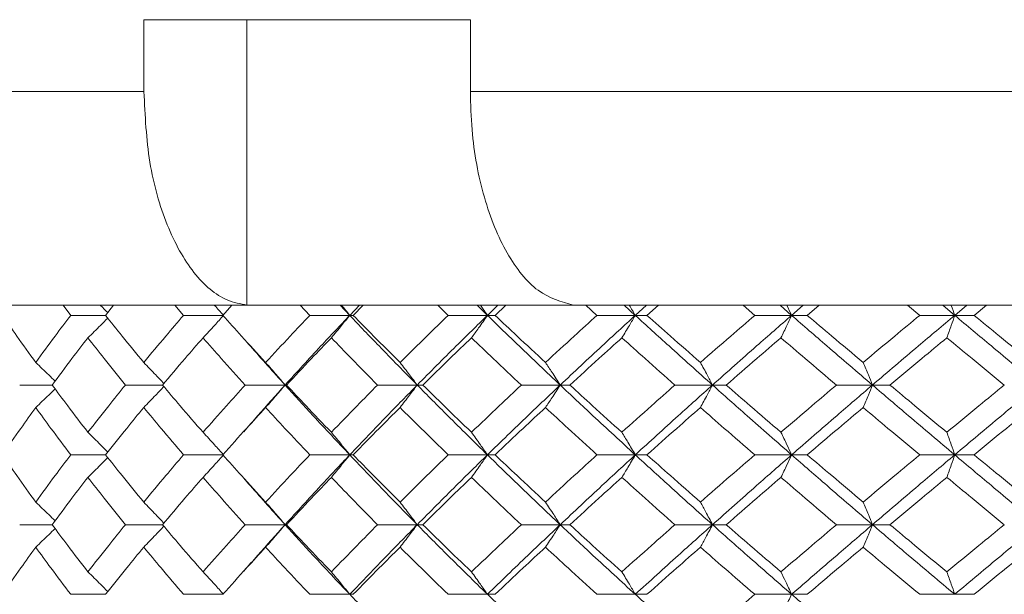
# Model space of a CAD drawing. Header units: inches. Extents: x -3.6 to 22.2, y -7.8 to 16.7.
# Tile 80 of 127: x 11.124 to 11.986, y 1.848 to 2.351. Entities that reach past the tile are written whole.
import ezdxf

# ---------------------------------------------------------------- set-up
doc = ezdxf.new("R2010")
doc.units = ezdxf.units.IN
doc.header["$MEASUREMENT"] = 0

msp = doc.modelspace()

# ---------------------------------------------------------------- linework, layer by layer
at = {"color": 7, "linetype": 'Continuous', "lineweight": 15}
for p, q in [((11.51849, 2.35065), (11.2327, 2.35065)), ((11.2327, 2.35065), (11.2327, 2.28765)), ((11.32293, 2.35065), (11.32293, 2.10079)), ((11.51849, 2.35065), (11.51849, 2.28765)), ((10.41036, 2.28765), (11.2327, 2.28765)), ((11.51849, 2.28765), (13.16316, 2.28765)), ((11.32671, 2.10065), (10.5981, 2.10065)), ((11.16859, 2.09183), (11.16196, 2.10065)), ((11.1991, 2.09183), (11.2062, 2.10065)), ((11.26738, 2.09183), (11.25985, 2.10065)), ((11.30181, 2.09183), (11.30977, 2.10065)), ((11.32293, 2.10079), (11.32671, 2.10065)), ((11.32671, 2.10065), (11.61222, 2.10065)), ((11.37793, 2.09183), (11.36958, 2.10065)), ((11.41286, 2.09183), (11.40456, 2.10065)), ((11.41286, 2.09183), (11.42137, 2.10065)), ((11.4159, 2.09183), (11.42464, 2.10065)), ((11.49904, 2.09183), (11.48996, 2.10065)), ((11.53345, 2.09183), (11.52445, 2.10065)), ((11.53345, 2.09183), (11.54264, 2.10065)), ((11.54013, 2.09183), (11.54954, 2.10065)), ((11.61222, 2.10065), (11.60872, 2.10079)), ((13.06943, 2.10065), (11.61222, 2.10065)), ((11.62936, 2.09183), (11.61965, 2.10065)), ((11.66289, 2.09183), (11.65328, 2.10065)), ((11.66289, 2.09183), (11.67266, 2.10065)), ((11.67313, 2.09183), (11.68312, 2.10065)), ((11.76748, 2.09183), (11.75725, 2.10065)), ((11.79976, 2.09183), (11.78964, 2.10065)), ((11.79976, 2.09183), (11.80999, 2.10065)), ((11.81344, 2.09183), (11.8239, 2.10065)), ((11.91188, 2.09183), (11.90124, 2.10065)), ((11.94255, 2.09183), (11.93205, 2.10065)), ((11.94255, 2.09183), (11.95314, 2.10065)), ((11.95954, 2.09183), (11.97034, 2.10065)), ((11.1991, 2.09183), (11.16859, 2.09183)), ((11.30243, 2.09183), (11.26738, 2.09183)), ((11.41286, 2.09183), (11.37793, 2.09183)), ((11.41286, 2.09183), (11.4159, 2.09183)), ((11.49904, 2.09183), (11.53345, 2.09183)), ((11.54013, 2.09183), (11.53345, 2.09183)), ((11.66289, 2.09183), (11.62936, 2.09183)), ((11.66289, 2.09183), (11.67313, 2.09183)), ((11.79976, 2.09183), (11.76748, 2.09183)), ((11.79976, 2.09183), (11.81344, 2.09183)), ((11.94255, 2.09183), (11.91188, 2.09183)), ((11.94255, 2.09183), (11.95954, 2.09183)), ((11.15237, 2.03087), (11.12395, 2.03087)), ((11.24896, 2.03087), (11.21644, 2.03087)), ((11.3563, 2.03087), (11.32126, 2.03087)), ((11.3563, 2.03087), (11.35751, 2.03087)), ((11.47197, 2.03087), (11.43725, 2.03087)), ((11.47197, 2.03087), (11.47683, 2.03087)), ((11.56313, 2.03087), (11.59715, 2.03087)), ((11.60562, 2.03087), (11.59715, 2.03087)), ((11.73049, 2.03087), (11.69754, 2.03087)), ((11.73049, 2.03087), (11.74247, 2.03087)), ((11.87051, 2.03087), (11.83899, 2.03087)), ((11.87051, 2.03087), (11.88587, 2.03087)), ((11.31965, 1.98964), (11.31963, 1.98964)), ((11.1991, 1.96975), (11.16859, 1.96975)), ((11.30243, 1.96975), (11.26738, 1.96975)), ((11.41286, 1.96975), (11.37793, 1.96975)), ((11.41286, 1.96975), (11.4159, 1.96975)), ((11.53345, 1.96975), (11.49904, 1.96975)), ((11.53345, 1.96975), (11.54013, 1.96975)), ((11.62936, 1.96975), (11.66289, 1.96975)), ((11.67313, 1.96975), (11.66289, 1.96975)), ((11.79976, 1.96975), (11.76748, 1.96975)), ((11.79976, 1.96975), (11.81344, 1.96975)), ((11.94255, 1.96975), (11.91188, 1.96975)), ((11.94255, 1.96975), (11.95954, 1.96975)), ((11.15237, 1.90862), (11.12395, 1.90862)), ((11.24896, 1.90862), (11.21644, 1.90862)), ((11.3563, 1.90862), (11.32126, 1.90862)), ((11.3563, 1.90862), (11.35751, 1.90862)), ((11.47197, 1.90862), (11.43725, 1.90862)), ((11.47197, 1.90862), (11.47683, 1.90862)), ((11.59715, 1.90862), (11.56313, 1.90862)), ((11.59715, 1.90862), (11.60562, 1.90862)), ((11.69754, 1.90862), (11.73049, 1.90862)), ((11.74247, 1.90862), (11.73049, 1.90862)), ((11.87051, 1.90862), (11.83899, 1.90862)), ((11.87051, 1.90862), (11.88587, 1.90862)), ((11.31966, 1.86747), (11.31963, 1.86747)), ((11.1991, 1.84767), (11.16859, 1.84767)), ((11.30243, 1.84767), (11.26738, 1.84767)), ((11.41286, 1.84767), (11.37793, 1.84767)), ((11.41286, 1.84767), (11.4159, 1.84767)), ((11.53345, 1.84767), (11.49904, 1.84767)), ((11.53345, 1.84767), (11.54013, 1.84767)), ((11.66289, 1.84767), (11.62936, 1.84767)), ((11.66289, 1.84767), (11.67313, 1.84767)), ((11.76748, 1.84767), (11.79976, 1.84767)), ((11.81344, 1.84767), (11.79976, 1.84767)), ((11.94255, 1.84767), (11.91188, 1.84767)), ((11.94255, 1.84767), (11.95954, 1.84767))]:
    msp.add_line(p, q, dxfattribs=at)
for points, knots in [([(11.2327, 2.28765), (11.23373, 2.26668), (11.23579, 2.22476), (11.25188, 2.16886), (11.27557, 2.12654), (11.30084, 2.10496), (11.31712, 2.10189), (11.32293, 2.10079)], [0, 0, 0, 0, 0.2190539, 0.4381235, 0.6575299, 0.8777059, 1, 1, 1, 1]), ([(11.60872, 2.10079), (11.59818, 2.10368), (11.57711, 2.10947), (11.54956, 2.14405), (11.52927, 2.19335), (11.51966, 2.24438), (11.51879, 2.27649), (11.51849, 2.28765)], [0, 0, 0, 0, 0.221192, 0.442436, 0.66314, 0.882991, 1, 1, 1, 1]), ([(11.19464, 2.10065), (11.19468, 2.10061), (11.19682, 2.09849), (11.19893, 2.09634), (11.20102, 2.09421)], [0, 0, 0, 0, 0.014758, 1, 1, 1, 1]), ([(11.29445, 2.10065), (11.29448, 2.10061), (11.29716, 2.09771), (11.29981, 2.09475), (11.30243, 2.09183)], [0, 0, 0, 0, 0.010766, 1, 1, 1, 1]), ([(11.40573, 2.10065), (11.40575, 2.10061), (11.40815, 2.09771), (11.41052, 2.09475), (11.41286, 2.09183)], [0, 0, 0, 0, 0.010766, 1, 1, 1, 1]), ([(11.53345, 2.09183), (11.53216, 2.09368), (11.5301, 2.09664), (11.52802, 2.09955), (11.52724, 2.10065)], [0, 0, 0, 0, 0.62583, 1, 1, 1, 1]), ([(11.65768, 2.10065), (11.6577, 2.10061), (11.65945, 2.09771), (11.66118, 2.09475), (11.66289, 2.09183)], [0, 0, 0, 0, 0.0107661, 1, 1, 1, 1]), ([(11.7956, 2.10065), (11.79561, 2.10061), (11.79701, 2.09771), (11.79839, 2.09475), (11.79976, 2.09183)], [0, 0, 0, 0, 0.010766, 1, 1, 1, 1]), ([(11.93949, 2.10065), (11.9395, 2.10061), (11.94053, 2.09771), (11.94155, 2.09475), (11.94255, 2.09183)], [0, 0, 0, 0, 0.010766, 1, 1, 1, 1]), ([(11.13799, 2.05056), (11.13245, 2.05827), (11.12258, 2.07204), (11.11308, 2.08578), (11.1089, 2.09183)], [0, 0, 0, 0, 0.560339, 1, 1, 1, 1]), ([(11.13799, 2.05056), (11.1436, 2.05827), (11.15362, 2.07204), (11.16402, 2.08578), (11.16859, 2.09183)], [0, 0, 0, 0, 0.560339, 1, 1, 1, 1]), ([(11.18368, 2.07219), (11.18553, 2.074), (11.18922, 2.0776), (11.19501, 2.08334), (11.19892, 2.08731), (11.20102, 2.08943)], [0, 0, 0, 0, 0.317535, 0.635069, 1, 1, 1, 1]), ([(11.23254, 2.05056), (11.2262, 2.05827), (11.21489, 2.07204), (11.20392, 2.08578), (11.1991, 2.09183)], [0, 0, 0, 0, 0.560339, 1, 1, 1, 1]), ([(11.23254, 2.05056), (11.23896, 2.05827), (11.2504, 2.07204), (11.26219, 2.08578), (11.26738, 2.09183)], [0, 0, 0, 0, 0.560339, 1, 1, 1, 1]), ([(11.28444, 2.07219), (11.28613, 2.074), (11.28951, 2.0776), (11.29551, 2.08413), (11.2998, 2.0889), (11.30243, 2.09183)], [0, 0, 0, 0, 0.279168, 0.558336, 1, 1, 1, 1]), ([(11.33924, 2.05056), (11.33217, 2.05827), (11.31954, 2.07204), (11.30722, 2.08578), (11.30181, 2.09183)], [0, 0, 0, 0, 0.560339, 1, 1, 1, 1]), ([(11.33924, 2.05056), (11.34638, 2.05827), (11.35913, 2.07204), (11.37219, 2.08578), (11.37793, 2.09183)], [0, 0, 0, 0, 0.560339, 1, 1, 1, 1]), ([(11.3563, 2.03087), (11.36668, 2.04227), (11.38521, 2.0626), (11.40442, 2.0829), (11.41286, 2.09183)], [0, 0, 0, 0, 0.560458, 1, 1, 1, 1]), ([(11.39678, 2.07219), (11.39829, 2.074), (11.40131, 2.0776), (11.40667, 2.08413), (11.41051, 2.0889), (11.41286, 2.09183)], [0, 0, 0, 0, 0.279168, 0.558336, 1, 1, 1, 1]), ([(11.47197, 2.03087), (11.46076, 2.04227), (11.44078, 2.0626), (11.42138, 2.0829), (11.41286, 2.09183)], [0, 0, 0, 0, 0.560458, 1, 1, 1, 1]), ([(11.45691, 2.05056), (11.44918, 2.05827), (11.43538, 2.07204), (11.42185, 2.08578), (11.4159, 2.09183)], [0, 0, 0, 0, 0.560339, 1, 1, 1, 1]), ([(11.45691, 2.05056), (11.4647, 2.05827), (11.47861, 2.07204), (11.4928, 2.08578), (11.49904, 2.09183)], [0, 0, 0, 0, 0.560339, 1, 1, 1, 1]), ([(11.47197, 2.03087), (11.48329, 2.04227), (11.5035, 2.0626), (11.52431, 2.0829), (11.53345, 2.09183)], [0, 0, 0, 0, 0.560458, 1, 1, 1, 1]), ([(11.53345, 2.09183), (11.53216, 2.08997), (11.52958, 2.08627), (11.52492, 2.07971), (11.52154, 2.07505), (11.51947, 2.07219)], [0, 0, 0, 0, 0.2791678, 0.5583357, 1, 1, 1, 1]), ([(11.59715, 2.03087), (11.58512, 2.04227), (11.56364, 2.0626), (11.54267, 2.0829), (11.53345, 2.09183)], [0, 0, 0, 0, 0.560458, 1, 1, 1, 1]), ([(11.58427, 2.05056), (11.57596, 2.05827), (11.56114, 2.07204), (11.54655, 2.08578), (11.54013, 2.09183)], [0, 0, 0, 0, 0.560339, 1, 1, 1, 1]), ([(11.58427, 2.05056), (11.59263, 2.05827), (11.60754, 2.07204), (11.6227, 2.08578), (11.62936, 2.09183)], [0, 0, 0, 0, 0.560339, 1, 1, 1, 1]), ([(11.59715, 2.03087), (11.6093, 2.04227), (11.63096, 2.0626), (11.65314, 2.0829), (11.66289, 2.09183)], [0, 0, 0, 0, 0.5604576, 1, 1, 1, 1]), ([(11.65115, 2.07219), (11.65225, 2.074), (11.65445, 2.0776), (11.65837, 2.08413), (11.66117, 2.0889), (11.66289, 2.09183)], [0, 0, 0, 0, 0.279168, 0.558336, 1, 1, 1, 1]), ([(11.73049, 2.03087), (11.71775, 2.04227), (11.69502, 2.0626), (11.6727, 2.0829), (11.66289, 2.09183)], [0, 0, 0, 0, 0.560458, 1, 1, 1, 1]), ([(11.71991, 2.05056), (11.71112, 2.05827), (11.69544, 2.07204), (11.67994, 2.08578), (11.67313, 2.09183)], [0, 0, 0, 0, 0.560339, 1, 1, 1, 1]), ([(11.71991, 2.05056), (11.72874, 2.05827), (11.7445, 2.07204), (11.76046, 2.08578), (11.76748, 2.09183)], [0, 0, 0, 0, 0.560339, 1, 1, 1, 1]), ([(11.73049, 2.03087), (11.74332, 2.04227), (11.7662, 2.0626), (11.78951, 2.0829), (11.79976, 2.09183)], [0, 0, 0, 0, 0.560458, 1, 1, 1, 1]), ([(11.79038, 2.07219), (11.79126, 2.074), (11.79302, 2.0776), (11.79615, 2.08413), (11.79839, 2.0889), (11.79976, 2.09183)], [0, 0, 0, 0, 0.279168, 0.558336, 1, 1, 1, 1]), ([(11.87051, 2.03087), (11.85721, 2.04227), (11.83347, 2.0626), (11.81005, 2.0829), (11.79976, 2.09183)], [0, 0, 0, 0, 0.5604576, 1, 1, 1, 1]), ([(11.86236, 2.05056), (11.85319, 2.05827), (11.83681, 2.07204), (11.82058, 2.08578), (11.81344, 2.09183)], [0, 0, 0, 0, 0.560339, 1, 1, 1, 1]), ([(11.86236, 2.05056), (11.87157, 2.05827), (11.888, 2.07204), (11.90459, 2.08578), (11.91188, 2.09183)], [0, 0, 0, 0, 0.560339, 1, 1, 1, 1]), ([(11.87051, 2.03087), (11.88388, 2.04227), (11.90774, 2.0626), (11.93192, 2.0829), (11.94255, 2.09183)], [0, 0, 0, 0, 0.560458, 1, 1, 1, 1]), ([(11.93565, 2.07219), (11.9363, 2.074), (11.93759, 2.0776), (11.9399, 2.08413), (11.94154, 2.0889), (11.94255, 2.09183)], [0, 0, 0, 0, 0.279168, 0.558336, 1, 1, 1, 1]), ([(12.01568, 2.03087), (12.00196, 2.04227), (11.97748, 2.0626), (11.95322, 2.0829), (11.94255, 2.09183)], [0, 0, 0, 0, 0.560458, 1, 1, 1, 1]), ([(12.01005, 2.05056), (12.00059, 2.05827), (11.9837, 2.07204), (11.96692, 2.08578), (11.95954, 2.09183)], [0, 0, 0, 0, 0.560339, 1, 1, 1, 1]), ([(11.15237, 2.03087), (11.15812, 2.03859), (11.16837, 2.05237), (11.179, 2.06614), (11.18368, 2.07219)], [0, 0, 0, 0, 0.560274, 1, 1, 1, 1]), ([(11.21644, 2.03087), (11.21023, 2.03859), (11.19914, 2.05237), (11.1884, 2.06614), (11.18368, 2.07219)], [0, 0, 0, 0, 0.5602736, 1, 1, 1, 1]), ([(11.24896, 2.03087), (11.25549, 2.03859), (11.26716, 2.05237), (11.27916, 2.06614), (11.28444, 2.07219)], [0, 0, 0, 0, 0.560274, 1, 1, 1, 1]), ([(11.32126, 2.03087), (11.3143, 2.03859), (11.30187, 2.05237), (11.28977, 2.06614), (11.28444, 2.07219)], [0, 0, 0, 0, 0.560274, 1, 1, 1, 1]), ([(11.3563, 2.03087), (11.34602, 2.04227), (11.33375, 2.05588), (11.32193, 2.06946), (11.32001, 2.07166)], [0, 0, 0, 0, 0.837764, 1, 1, 1, 1]), ([(11.35751, 2.03087), (11.36476, 2.03859), (11.3777, 2.05237), (11.39096, 2.06614), (11.39678, 2.07219)], [0, 0, 0, 0, 0.5602736, 1, 1, 1, 1]), ([(11.43725, 2.03087), (11.42961, 2.03859), (11.41599, 2.05237), (11.40265, 2.06614), (11.39678, 2.07219)], [0, 0, 0, 0, 0.5602736, 1, 1, 1, 1]), ([(11.47683, 2.03087), (11.48472, 2.03859), (11.4988, 2.05237), (11.51315, 2.06614), (11.51947, 2.07219)], [0, 0, 0, 0, 0.5602736, 1, 1, 1, 1]), ([(11.56313, 2.03087), (11.55491, 2.03859), (11.54024, 2.05237), (11.52581, 2.06614), (11.51947, 2.07219)], [0, 0, 0, 0, 0.560274, 1, 1, 1, 1]), ([(11.60562, 2.03087), (11.61406, 2.03859), (11.62912, 2.05237), (11.64442, 2.06614), (11.65115, 2.07219)], [0, 0, 0, 0, 0.560274, 1, 1, 1, 1]), ([(11.69754, 2.03087), (11.68882, 2.03859), (11.67326, 2.05237), (11.6579, 2.06614), (11.65115, 2.07219)], [0, 0, 0, 0, 0.560274, 1, 1, 1, 1]), ([(11.74247, 2.03087), (11.75136, 2.03859), (11.76724, 2.05237), (11.78332, 2.06614), (11.79038, 2.07219)], [0, 0, 0, 0, 0.560274, 1, 1, 1, 1]), ([(11.83899, 2.03087), (11.82987, 2.03859), (11.8136, 2.05237), (11.79747, 2.06614), (11.79038, 2.07219)], [0, 0, 0, 0, 0.560274, 1, 1, 1, 1]), ([(11.88587, 2.03087), (11.89512, 2.03859), (11.91165, 2.05237), (11.92832, 2.06614), (11.93565, 2.07219)], [0, 0, 0, 0, 0.5602736, 1, 1, 1, 1]), ([(11.98595, 2.03087), (11.97652, 2.03859), (11.95971, 2.05237), (11.943, 2.06614), (11.93565, 2.07219)], [0, 0, 0, 0, 0.560274, 1, 1, 1, 1]), ([(11.13799, 2.05056), (11.13991, 2.04875), (11.14375, 2.04514), (11.14941, 2.03973), (11.15312, 2.03609), (11.15495, 2.03431)], [0, 0, 0, 0, 0.337228, 0.6744559, 1, 1, 1, 1]), ([(11.23254, 2.05056), (11.23431, 2.04875), (11.23785, 2.04514), (11.24372, 2.03905), (11.24779, 2.03472), (11.25012, 2.03224)], [0, 0, 0, 0, 0.2995141, 0.5990282, 1, 1, 1, 1]), ([(11.33924, 2.05056), (11.34084, 2.04875), (11.34404, 2.04514), (11.34973, 2.0386), (11.3538, 2.03381), (11.3563, 2.03087)], [0, 0, 0, 0, 0.27887, 0.557739, 1, 1, 1, 1]), ([(11.45691, 2.05056), (11.45832, 2.04875), (11.46115, 2.04514), (11.46617, 2.0386), (11.46976, 2.03381), (11.47197, 2.03087)], [0, 0, 0, 0, 0.27887, 0.557739, 1, 1, 1, 1]), ([(11.59715, 2.03087), (11.59597, 2.03272), (11.59359, 2.03643), (11.5893, 2.04301), (11.58618, 2.04769), (11.58427, 2.05056)], [0, 0, 0, 0, 0.27887, 0.557739, 1, 1, 1, 1]), ([(11.71991, 2.05056), (11.7209, 2.04875), (11.72289, 2.04514), (11.72642, 2.0386), (11.72894, 2.03381), (11.73049, 2.03087)], [0, 0, 0, 0, 0.27887, 0.557739, 1, 1, 1, 1]), ([(11.86236, 2.05056), (11.86312, 2.04875), (11.86465, 2.04514), (11.86737, 2.0386), (11.86932, 2.03381), (11.87051, 2.03087)], [0, 0, 0, 0, 0.27887, 0.557739, 1, 1, 1, 1]), ([(11.13799, 2.01116), (11.13991, 2.01297), (11.14374, 2.01659), (11.1494, 2.022), (11.15312, 2.02564), (11.15494, 2.02743)], [0, 0, 0, 0, 0.337204, 0.674407, 1, 1, 1, 1]), ([(11.18368, 1.98947), (11.17774, 1.9972), (11.16712, 2.01101), (11.15688, 2.0248), (11.15237, 2.03087)], [0, 0, 0, 0, 0.560136, 1, 1, 1, 1]), ([(11.18368, 1.98947), (11.1897, 1.9972), (11.20045, 2.01101), (11.21156, 2.0248), (11.21644, 2.03087)], [0, 0, 0, 0, 0.5601361, 1, 1, 1, 1]), ([(11.23254, 2.01116), (11.23431, 2.01297), (11.23785, 2.01659), (11.24371, 2.02268), (11.24779, 2.02702), (11.25012, 2.0295)], [0, 0, 0, 0, 0.299439, 0.598878, 1, 1, 1, 1]), ([(11.28444, 1.98947), (11.27773, 1.9972), (11.26574, 2.01101), (11.25409, 2.0248), (11.24896, 2.03087)], [0, 0, 0, 0, 0.5601361, 1, 1, 1, 1]), ([(11.28444, 1.98947), (11.29123, 1.9972), (11.30334, 2.01101), (11.31579, 2.0248), (11.32126, 2.03087)], [0, 0, 0, 0, 0.560136, 1, 1, 1, 1]), ([(11.32006, 1.98998), (11.32411, 1.99465), (11.33593, 2.00828), (11.34822, 2.02191), (11.3563, 2.03087)], [0, 0, 0, 0, 0.342589, 1, 1, 1, 1]), ([(11.33924, 2.01116), (11.34084, 2.01297), (11.34403, 2.01659), (11.34973, 2.02314), (11.3538, 2.02793), (11.3563, 2.03087)], [0, 0, 0, 0, 0.278775, 0.557551, 1, 1, 1, 1]), ([(11.41286, 1.96975), (11.40212, 1.98116), (11.38296, 2.00154), (11.36444, 2.02191), (11.3563, 2.03087)], [0, 0, 0, 0, 0.560155, 1, 1, 1, 1]), ([(11.39678, 1.98947), (11.38937, 1.9972), (11.37613, 2.01101), (11.3632, 2.0248), (11.35751, 2.03087)], [0, 0, 0, 0, 0.560136, 1, 1, 1, 1]), ([(11.39678, 1.98947), (11.40426, 1.9972), (11.4176, 2.01101), (11.43125, 2.0248), (11.43725, 2.03087)], [0, 0, 0, 0, 0.560136, 1, 1, 1, 1]), ([(11.41286, 1.96975), (11.42373, 1.98116), (11.44313, 2.00154), (11.46316, 2.02191), (11.47197, 2.03087)], [0, 0, 0, 0, 0.560155, 1, 1, 1, 1]), ([(11.45691, 2.01116), (11.45832, 2.01297), (11.46114, 2.01659), (11.46617, 2.02314), (11.46976, 2.02793), (11.47197, 2.03087)], [0, 0, 0, 0, 0.278775, 0.557551, 1, 1, 1, 1]), ([(11.53345, 1.96975), (11.52182, 1.98116), (11.50105, 2.00154), (11.48085, 2.02191), (11.47197, 2.03087)], [0, 0, 0, 0, 0.560155, 1, 1, 1, 1]), ([(11.51947, 1.98947), (11.51144, 1.9972), (11.4971, 2.01101), (11.48302, 2.0248), (11.47683, 2.03087)], [0, 0, 0, 0, 0.560136, 1, 1, 1, 1]), ([(11.51947, 1.98947), (11.52755, 1.9972), (11.54198, 2.01101), (11.55667, 2.0248), (11.56313, 2.03087)], [0, 0, 0, 0, 0.560136, 1, 1, 1, 1]), ([(11.53345, 1.96975), (11.5452, 1.98116), (11.56618, 2.00154), (11.58769, 2.02191), (11.59715, 2.03087)], [0, 0, 0, 0, 0.560155, 1, 1, 1, 1]), ([(11.59715, 2.03087), (11.59597, 2.02901), (11.59359, 2.02531), (11.5893, 2.01872), (11.58618, 2.01404), (11.58427, 2.01116)], [0, 0, 0, 0, 0.278776, 0.557551, 1, 1, 1, 1]), ([(11.66289, 1.96975), (11.65049, 1.98116), (11.62835, 2.00154), (11.60668, 2.02191), (11.59715, 2.03087)], [0, 0, 0, 0, 0.560155, 1, 1, 1, 1]), ([(11.65115, 1.98947), (11.64259, 1.9972), (11.62731, 2.01101), (11.61225, 2.0248), (11.60562, 2.03087)], [0, 0, 0, 0, 0.560136, 1, 1, 1, 1]), ([(11.65115, 1.98947), (11.65975, 1.9972), (11.67511, 2.01101), (11.69069, 2.0248), (11.69754, 2.03087)], [0, 0, 0, 0, 0.560136, 1, 1, 1, 1]), ([(11.66289, 1.96975), (11.67539, 1.98116), (11.69771, 2.00154), (11.72047, 2.02191), (11.73049, 2.03087)], [0, 0, 0, 0, 0.560155, 1, 1, 1, 1]), ([(11.71991, 2.01116), (11.7209, 2.01297), (11.72288, 2.01659), (11.72642, 2.02314), (11.72894, 2.02793), (11.73049, 2.03087)], [0, 0, 0, 0, 0.278775, 0.557551, 1, 1, 1, 1]), ([(11.79976, 1.96975), (11.78672, 1.98116), (11.76344, 2.00154), (11.74056, 2.02191), (11.73049, 2.03087)], [0, 0, 0, 0, 0.560155, 1, 1, 1, 1]), ([(11.79038, 1.98947), (11.78139, 1.9972), (11.76533, 2.01101), (11.74945, 2.0248), (11.74247, 2.03087)], [0, 0, 0, 0, 0.560136, 1, 1, 1, 1]), ([(11.79038, 1.98947), (11.79941, 1.9972), (11.81553, 2.01101), (11.83183, 2.0248), (11.83899, 2.03087)], [0, 0, 0, 0, 0.560136, 1, 1, 1, 1]), ([(11.79976, 1.96975), (11.81287, 1.98116), (11.83629, 2.00154), (11.86005, 2.02191), (11.87051, 2.03087)], [0, 0, 0, 0, 0.560155, 1, 1, 1, 1]), ([(11.86236, 2.01116), (11.86312, 2.01297), (11.86465, 2.01659), (11.86737, 2.02314), (11.86932, 2.02793), (11.87051, 2.03087)], [0, 0, 0, 0, 0.278775, 0.557551, 1, 1, 1, 1]), ([(11.94255, 1.96975), (11.92902, 1.98116), (11.90487, 2.00154), (11.88101, 2.02191), (11.87051, 2.03087)], [0, 0, 0, 0, 0.560155, 1, 1, 1, 1]), ([(11.93565, 1.98947), (11.92632, 1.9972), (11.90966, 2.01101), (11.89314, 2.0248), (11.88587, 2.03087)], [0, 0, 0, 0, 0.560136, 1, 1, 1, 1]), ([(11.93565, 1.98947), (11.94501, 1.9972), (11.96171, 2.01101), (11.97854, 2.0248), (11.98595, 2.03087)], [0, 0, 0, 0, 0.560136, 1, 1, 1, 1]), ([(11.94255, 1.96975), (11.95614, 1.98116), (11.98039, 2.00154), (12.0049, 2.02191), (12.01568, 2.03087)], [0, 0, 0, 0, 0.560155, 1, 1, 1, 1]), ([(11.1089, 1.96975), (11.11423, 1.97748), (11.12374, 1.99129), (11.13363, 2.00509), (11.13799, 2.01116)], [0, 0, 0, 0, 0.560071, 1, 1, 1, 1]), ([(11.16859, 1.96975), (11.16278, 1.97748), (11.1524, 1.99129), (11.14239, 2.00509), (11.13799, 2.01116)], [0, 0, 0, 0, 0.560071, 1, 1, 1, 1]), ([(11.1991, 1.96975), (11.20525, 1.97748), (11.21622, 1.99129), (11.22756, 2.00509), (11.23254, 2.01116)], [0, 0, 0, 0, 0.560071, 1, 1, 1, 1]), ([(11.26738, 1.96975), (11.26079, 1.97748), (11.24901, 1.99129), (11.23757, 2.00509), (11.23254, 2.01116)], [0, 0, 0, 0, 0.5600706, 1, 1, 1, 1]), ([(11.30181, 1.96975), (11.30871, 1.97748), (11.32103, 1.99129), (11.33368, 2.00509), (11.33924, 2.01116)], [0, 0, 0, 0, 0.560071, 1, 1, 1, 1]), ([(11.37793, 1.96975), (11.37063, 1.97748), (11.35758, 1.99129), (11.34485, 2.00509), (11.33924, 2.01116)], [0, 0, 0, 0, 0.560071, 1, 1, 1, 1]), ([(11.4159, 1.96975), (11.42348, 1.97748), (11.43701, 1.99129), (11.45083, 2.00509), (11.45691, 2.01116)], [0, 0, 0, 0, 0.560071, 1, 1, 1, 1]), ([(11.49904, 1.96975), (11.4911, 1.97748), (11.47693, 1.99129), (11.46303, 2.00509), (11.45691, 2.01116)], [0, 0, 0, 0, 0.560071, 1, 1, 1, 1]), ([(11.54013, 1.96975), (11.5483, 1.97748), (11.5629, 1.99129), (11.57774, 2.00509), (11.58427, 2.01116)], [0, 0, 0, 0, 0.560071, 1, 1, 1, 1]), ([(11.62936, 1.96975), (11.62088, 1.97748), (11.60574, 1.99129), (11.59083, 2.00509), (11.58427, 2.01116)], [0, 0, 0, 0, 0.560071, 1, 1, 1, 1]), ([(11.67313, 1.96975), (11.68181, 1.97748), (11.6973, 1.99129), (11.71301, 2.00509), (11.71991, 2.01116)], [0, 0, 0, 0, 0.560071, 1, 1, 1, 1]), ([(11.76748, 1.96975), (11.75855, 1.97748), (11.74261, 1.99129), (11.72685, 2.00509), (11.71991, 2.01116)], [0, 0, 0, 0, 0.560071, 1, 1, 1, 1]), ([(11.81344, 1.96975), (11.82253, 1.97748), (11.83876, 1.99129), (11.85515, 2.00509), (11.86236, 2.01116)], [0, 0, 0, 0, 0.5600706, 1, 1, 1, 1]), ([(11.91188, 1.96975), (11.9026, 1.97748), (11.88602, 1.99129), (11.86959, 2.00509), (11.86236, 2.01116)], [0, 0, 0, 0, 0.560071, 1, 1, 1, 1]), ([(11.95954, 1.96975), (11.96894, 1.97748), (11.98572, 1.99129), (12.00262, 2.00509), (12.01005, 2.01116)], [0, 0, 0, 0, 0.560071, 1, 1, 1, 1]), ([(11.18368, 1.98947), (11.18553, 1.98766), (11.18922, 1.98404), (11.195, 1.97828), (11.19892, 1.97429), (11.20102, 1.97215)], [0, 0, 0, 0, 0.316926, 0.633852, 1, 1, 1, 1]), ([(11.28444, 1.98947), (11.28613, 1.98766), (11.2895, 1.98404), (11.29551, 1.97749), (11.2998, 1.97269), (11.30243, 1.96975)], [0, 0, 0, 0, 0.278676, 0.557352, 1, 1, 1, 1]), ([(11.39678, 1.98947), (11.39829, 1.98766), (11.4013, 1.98404), (11.40667, 1.97749), (11.41051, 1.97269), (11.41286, 1.96975)], [0, 0, 0, 0, 0.278676, 0.5573521, 1, 1, 1, 1]), ([(11.51947, 1.98947), (11.52078, 1.98766), (11.52339, 1.98404), (11.52807, 1.97749), (11.5314, 1.97269), (11.53345, 1.96975)], [0, 0, 0, 0, 0.278676, 0.557352, 1, 1, 1, 1]), ([(11.66289, 1.96975), (11.66181, 1.9716), (11.65964, 1.97531), (11.65574, 1.98191), (11.65289, 1.98659), (11.65115, 1.98947)], [0, 0, 0, 0, 0.278676, 0.557352, 1, 1, 1, 1]), ([(11.79038, 1.98947), (11.79126, 1.98766), (11.79302, 1.98404), (11.79615, 1.97749), (11.79838, 1.97269), (11.79976, 1.96975)], [0, 0, 0, 0, 0.278676, 0.5573521, 1, 1, 1, 1]), ([(11.93565, 1.98947), (11.9363, 1.98766), (11.93759, 1.98404), (11.93989, 1.97749), (11.94154, 1.97269), (11.94255, 1.96975)], [0, 0, 0, 0, 0.278676, 0.557352, 1, 1, 1, 1]), ([(11.13799, 1.92833), (11.13246, 1.93606), (11.12257, 1.94986), (11.11308, 1.96367), (11.1089, 1.96975)], [0, 0, 0, 0, 0.559933, 1, 1, 1, 1]), ([(11.13799, 1.92833), (11.1436, 1.93606), (11.15362, 1.94986), (11.16402, 1.96367), (11.16859, 1.96975)], [0, 0, 0, 0, 0.559933, 1, 1, 1, 1]), ([(11.18368, 1.95002), (11.18553, 1.95183), (11.18922, 1.95545), (11.195, 1.96121), (11.19892, 1.9652), (11.20102, 1.96734)], [0, 0, 0, 0, 0.3169766, 0.6339533, 1, 1, 1, 1]), ([(11.23254, 1.92833), (11.22621, 1.93606), (11.21489, 1.94986), (11.20392, 1.96367), (11.1991, 1.96975)], [0, 0, 0, 0, 0.559933, 1, 1, 1, 1]), ([(11.23254, 1.92833), (11.23895, 1.93606), (11.2504, 1.94986), (11.26219, 1.96367), (11.26738, 1.96975)], [0, 0, 0, 0, 0.559933, 1, 1, 1, 1]), ([(11.28444, 1.95002), (11.28613, 1.95183), (11.2895, 1.95545), (11.29551, 1.962), (11.2998, 1.9668), (11.30243, 1.96975)], [0, 0, 0, 0, 0.278676, 0.557352, 1, 1, 1, 1]), ([(11.33924, 1.92833), (11.33217, 1.93606), (11.31954, 1.94986), (11.30723, 1.96367), (11.30181, 1.96975)], [0, 0, 0, 0, 0.559933, 1, 1, 1, 1]), ([(11.33924, 1.92833), (11.34638, 1.93606), (11.35913, 1.94986), (11.37219, 1.96367), (11.37793, 1.96975)], [0, 0, 0, 0, 0.559933, 1, 1, 1, 1]), ([(11.3563, 1.90862), (11.36668, 1.92003), (11.38522, 1.9404), (11.40441, 1.96078), (11.41286, 1.96975)], [0, 0, 0, 0, 0.559853, 1, 1, 1, 1]), ([(11.39678, 1.95002), (11.39829, 1.95183), (11.4013, 1.95545), (11.40667, 1.962), (11.41051, 1.9668), (11.41286, 1.96975)], [0, 0, 0, 0, 0.278676, 0.557352, 1, 1, 1, 1]), ([(11.47197, 1.90862), (11.46077, 1.92003), (11.44077, 1.9404), (11.42139, 1.96078), (11.41286, 1.96975)], [0, 0, 0, 0, 0.559853, 1, 1, 1, 1]), ([(11.45691, 1.92833), (11.44918, 1.93606), (11.43537, 1.94986), (11.42185, 1.96367), (11.4159, 1.96975)], [0, 0, 0, 0, 0.559933, 1, 1, 1, 1]), ([(11.45691, 1.92833), (11.4647, 1.93606), (11.47861, 1.94986), (11.49279, 1.96367), (11.49904, 1.96975)], [0, 0, 0, 0, 0.559933, 1, 1, 1, 1]), ([(11.47197, 1.90862), (11.48329, 1.92003), (11.50351, 1.9404), (11.5243, 1.96078), (11.53345, 1.96975)], [0, 0, 0, 0, 0.559853, 1, 1, 1, 1]), ([(11.51947, 1.95002), (11.52078, 1.95183), (11.52339, 1.95545), (11.52807, 1.962), (11.5314, 1.9668), (11.53345, 1.96975)], [0, 0, 0, 0, 0.278676, 0.557352, 1, 1, 1, 1]), ([(11.59715, 1.90862), (11.58512, 1.92003), (11.56363, 1.9404), (11.54267, 1.96078), (11.53345, 1.96975)], [0, 0, 0, 0, 0.559853, 1, 1, 1, 1]), ([(11.58427, 1.92833), (11.57596, 1.93606), (11.56113, 1.94986), (11.54655, 1.96367), (11.54013, 1.96975)], [0, 0, 0, 0, 0.559933, 1, 1, 1, 1]), ([(11.58427, 1.92833), (11.59262, 1.93606), (11.60754, 1.94986), (11.62269, 1.96367), (11.62936, 1.96975)], [0, 0, 0, 0, 0.559933, 1, 1, 1, 1]), ([(11.59715, 1.90862), (11.60929, 1.92003), (11.63098, 1.9404), (11.65314, 1.96078), (11.66289, 1.96975)], [0, 0, 0, 0, 0.5598527, 1, 1, 1, 1]), ([(11.66289, 1.96975), (11.66181, 1.96789), (11.65964, 1.96418), (11.65574, 1.95759), (11.65289, 1.9529), (11.65115, 1.95002)], [0, 0, 0, 0, 0.278676, 0.557352, 1, 1, 1, 1]), ([(11.73049, 1.90862), (11.71775, 1.92003), (11.695, 1.9404), (11.67271, 1.96078), (11.66289, 1.96975)], [0, 0, 0, 0, 0.559853, 1, 1, 1, 1]), ([(11.71991, 1.92833), (11.71113, 1.93606), (11.69543, 1.94986), (11.67994, 1.96367), (11.67313, 1.96975)], [0, 0, 0, 0, 0.559933, 1, 1, 1, 1]), ([(11.71991, 1.92833), (11.72874, 1.93606), (11.74451, 1.94986), (11.76046, 1.96367), (11.76748, 1.96975)], [0, 0, 0, 0, 0.559933, 1, 1, 1, 1]), ([(11.73049, 1.90862), (11.74331, 1.92003), (11.76622, 1.9404), (11.78951, 1.96078), (11.79976, 1.96975)], [0, 0, 0, 0, 0.559853, 1, 1, 1, 1]), ([(11.79038, 1.95002), (11.79126, 1.95183), (11.79302, 1.95545), (11.79615, 1.962), (11.79838, 1.9668), (11.79976, 1.96975)], [0, 0, 0, 0, 0.278676, 0.557352, 1, 1, 1, 1]), ([(11.87051, 1.90862), (11.85721, 1.92003), (11.83345, 1.9404), (11.81006, 1.96078), (11.79976, 1.96975)], [0, 0, 0, 0, 0.559853, 1, 1, 1, 1]), ([(11.86236, 1.92833), (11.85319, 1.93606), (11.8368, 1.94986), (11.82058, 1.96367), (11.81344, 1.96975)], [0, 0, 0, 0, 0.559933, 1, 1, 1, 1]), ([(11.86236, 1.92833), (11.87157, 1.93606), (11.88801, 1.94986), (11.90459, 1.96367), (11.91188, 1.96975)], [0, 0, 0, 0, 0.559933, 1, 1, 1, 1]), ([(11.87051, 1.90862), (11.88388, 1.92003), (11.90775, 1.9404), (11.93192, 1.96078), (11.94255, 1.96975)], [0, 0, 0, 0, 0.559853, 1, 1, 1, 1]), ([(11.93565, 1.95002), (11.9363, 1.95183), (11.93759, 1.95545), (11.93989, 1.962), (11.94154, 1.9668), (11.94255, 1.96975)], [0, 0, 0, 0, 0.278676, 0.5573521, 1, 1, 1, 1]), ([(12.01568, 1.90862), (12.00197, 1.92003), (11.97746, 1.9404), (11.95322, 1.96078), (11.94255, 1.96975)], [0, 0, 0, 0, 0.559853, 1, 1, 1, 1]), ([(12.01005, 1.92833), (12.00059, 1.93606), (11.9837, 1.94986), (11.96692, 1.96367), (11.95954, 1.96975)], [0, 0, 0, 0, 0.559933, 1, 1, 1, 1]), ([(11.15237, 1.90862), (11.15812, 1.91635), (11.16838, 1.93014), (11.179, 1.94395), (11.18368, 1.95002)], [0, 0, 0, 0, 0.559868, 1, 1, 1, 1]), ([(11.21644, 1.90862), (11.21023, 1.91635), (11.19914, 1.93014), (11.1884, 1.94395), (11.18368, 1.95002)], [0, 0, 0, 0, 0.5598675, 1, 1, 1, 1]), ([(11.24896, 1.90862), (11.25549, 1.91635), (11.26716, 1.93014), (11.27916, 1.94395), (11.28444, 1.95002)], [0, 0, 0, 0, 0.559868, 1, 1, 1, 1]), ([(11.32126, 1.90862), (11.3143, 1.91635), (11.30187, 1.93014), (11.28977, 1.94395), (11.28444, 1.95002)], [0, 0, 0, 0, 0.559868, 1, 1, 1, 1]), ([(11.3563, 1.90862), (11.34602, 1.92003), (11.33374, 1.93365), (11.32194, 1.94728), (11.32001, 1.9495)], [0, 0, 0, 0, 0.837093, 1, 1, 1, 1]), ([(11.35751, 1.90862), (11.36476, 1.91635), (11.37771, 1.93014), (11.39095, 1.94395), (11.39678, 1.95002)], [0, 0, 0, 0, 0.559868, 1, 1, 1, 1]), ([(11.43725, 1.90862), (11.42962, 1.91635), (11.41599, 1.93014), (11.40265, 1.94395), (11.39678, 1.95002)], [0, 0, 0, 0, 0.559868, 1, 1, 1, 1]), ([(11.47683, 1.90862), (11.48472, 1.91635), (11.4988, 1.93014), (11.51315, 1.94395), (11.51947, 1.95002)], [0, 0, 0, 0, 0.5598675, 1, 1, 1, 1]), ([(11.56313, 1.90862), (11.55491, 1.91635), (11.54023, 1.93014), (11.52581, 1.94395), (11.51947, 1.95002)], [0, 0, 0, 0, 0.559868, 1, 1, 1, 1]), ([(11.60562, 1.90862), (11.61406, 1.91635), (11.62913, 1.93014), (11.64442, 1.94395), (11.65115, 1.95002)], [0, 0, 0, 0, 0.559868, 1, 1, 1, 1]), ([(11.69754, 1.90862), (11.68882, 1.91635), (11.67326, 1.93014), (11.6579, 1.94395), (11.65115, 1.95002)], [0, 0, 0, 0, 0.5598675, 1, 1, 1, 1]), ([(11.74247, 1.90862), (11.75136, 1.91635), (11.76725, 1.93014), (11.78331, 1.94395), (11.79038, 1.95002)], [0, 0, 0, 0, 0.559868, 1, 1, 1, 1]), ([(11.83899, 1.90862), (11.82987, 1.91635), (11.81359, 1.93014), (11.79748, 1.94395), (11.79038, 1.95002)], [0, 0, 0, 0, 0.559868, 1, 1, 1, 1]), ([(11.88587, 1.90862), (11.89512, 1.91635), (11.91166, 1.93014), (11.92832, 1.94395), (11.93565, 1.95002)], [0, 0, 0, 0, 0.559868, 1, 1, 1, 1]), ([(11.98595, 1.90862), (11.97653, 1.91635), (11.9597, 1.93014), (11.943, 1.94395), (11.93565, 1.95002)], [0, 0, 0, 0, 0.559868, 1, 1, 1, 1]), ([(11.13799, 1.92833), (11.13991, 1.92652), (11.14374, 1.9229), (11.1494, 1.91749), (11.15312, 1.91385), (11.15495, 1.91206)], [0, 0, 0, 0, 0.337121, 0.674241, 1, 1, 1, 1]), ([(11.23254, 1.92833), (11.23431, 1.92652), (11.23785, 1.9229), (11.24372, 1.91681), (11.24779, 1.91247), (11.25012, 1.90999)], [0, 0, 0, 0, 0.299416, 0.598831, 1, 1, 1, 1]), ([(11.33924, 1.92833), (11.34084, 1.92652), (11.34403, 1.9229), (11.34973, 1.91635), (11.3538, 1.91156), (11.3563, 1.90862)], [0, 0, 0, 0, 0.278775, 0.557551, 1, 1, 1, 1]), ([(11.45691, 1.92833), (11.45832, 1.92652), (11.46114, 1.9229), (11.46617, 1.91635), (11.46976, 1.91156), (11.47197, 1.90862)], [0, 0, 0, 0, 0.278775, 0.557551, 1, 1, 1, 1]), ([(11.58427, 1.92833), (11.58548, 1.92652), (11.58789, 1.9229), (11.59219, 1.91635), (11.59527, 1.91156), (11.59715, 1.90862)], [0, 0, 0, 0, 0.278775, 0.557551, 1, 1, 1, 1]), ([(11.73049, 1.90862), (11.72951, 1.91048), (11.72756, 1.91419), (11.72404, 1.92077), (11.72148, 1.92545), (11.71991, 1.92833)], [0, 0, 0, 0, 0.2787755, 0.557551, 1, 1, 1, 1]), ([(11.86236, 1.92833), (11.86312, 1.92652), (11.86465, 1.9229), (11.86737, 1.91635), (11.86932, 1.91156), (11.87051, 1.90862)], [0, 0, 0, 0, 0.278775, 0.557551, 1, 1, 1, 1]), ([(11.13799, 1.88894), (11.13991, 1.89074), (11.14375, 1.89435), (11.1494, 1.89976), (11.15312, 1.9034), (11.15494, 1.90518)], [0, 0, 0, 0, 0.337318, 0.674635, 1, 1, 1, 1]), ([(11.18368, 1.8673), (11.17774, 1.87501), (11.16712, 1.88877), (11.15688, 1.90255), (11.15237, 1.90862)], [0, 0, 0, 0, 0.55973, 1, 1, 1, 1]), ([(11.18368, 1.8673), (11.1897, 1.87501), (11.20045, 1.88877), (11.21156, 1.90255), (11.21644, 1.90862)], [0, 0, 0, 0, 0.55973, 1, 1, 1, 1]), ([(11.23254, 1.88894), (11.23431, 1.89074), (11.23785, 1.89435), (11.24372, 1.90044), (11.24779, 1.90477), (11.25012, 1.90725)], [0, 0, 0, 0, 0.2995399, 0.5990798, 1, 1, 1, 1]), ([(11.28444, 1.8673), (11.27773, 1.87501), (11.26574, 1.88877), (11.25409, 1.90255), (11.24896, 1.90862)], [0, 0, 0, 0, 0.55973, 1, 1, 1, 1]), ([(11.28444, 1.8673), (11.29123, 1.87501), (11.30335, 1.88877), (11.31578, 1.90255), (11.32126, 1.90862)], [0, 0, 0, 0, 0.55973, 1, 1, 1, 1]), ([(11.32005, 1.86782), (11.3241, 1.87246), (11.33593, 1.88605), (11.34822, 1.89966), (11.3563, 1.90862)], [0, 0, 0, 0, 0.341893, 1, 1, 1, 1]), ([(11.33924, 1.88894), (11.34084, 1.89074), (11.34404, 1.89435), (11.34973, 1.9009), (11.3538, 1.90569), (11.3563, 1.90862)], [0, 0, 0, 0, 0.2788696, 0.5577393, 1, 1, 1, 1]), ([(11.41286, 1.84767), (11.40213, 1.85903), (11.38295, 1.87933), (11.36445, 1.89967), (11.3563, 1.90862)], [0, 0, 0, 0, 0.55955, 1, 1, 1, 1]), ([(11.39678, 1.8673), (11.38937, 1.87501), (11.37613, 1.88877), (11.3632, 1.90255), (11.35751, 1.90862)], [0, 0, 0, 0, 0.55973, 1, 1, 1, 1]), ([(11.39678, 1.8673), (11.40426, 1.87501), (11.41761, 1.88877), (11.43124, 1.90255), (11.43725, 1.90862)], [0, 0, 0, 0, 0.55973, 1, 1, 1, 1]), ([(11.41286, 1.84767), (11.42373, 1.85903), (11.44314, 1.87933), (11.46315, 1.89967), (11.47197, 1.90862)], [0, 0, 0, 0, 0.55955, 1, 1, 1, 1]), ([(11.45691, 1.88894), (11.45832, 1.89074), (11.46115, 1.89435), (11.46617, 1.9009), (11.46976, 1.90569), (11.47197, 1.90862)], [0, 0, 0, 0, 0.27887, 0.557739, 1, 1, 1, 1]), ([(11.53345, 1.84767), (11.52182, 1.85903), (11.50104, 1.87933), (11.48086, 1.89967), (11.47197, 1.90862)], [0, 0, 0, 0, 0.55955, 1, 1, 1, 1]), ([(11.51947, 1.8673), (11.51144, 1.87501), (11.49709, 1.88877), (11.48303, 1.90255), (11.47683, 1.90862)], [0, 0, 0, 0, 0.55973, 1, 1, 1, 1]), ([(11.51947, 1.8673), (11.52755, 1.87501), (11.54199, 1.88877), (11.55667, 1.90255), (11.56313, 1.90862)], [0, 0, 0, 0, 0.55973, 1, 1, 1, 1]), ([(11.53345, 1.84767), (11.5452, 1.85903), (11.56619, 1.87933), (11.58769, 1.89967), (11.59715, 1.90862)], [0, 0, 0, 0, 0.55955, 1, 1, 1, 1]), ([(11.58427, 1.88894), (11.58548, 1.89074), (11.58789, 1.89435), (11.59219, 1.9009), (11.59527, 1.90569), (11.59715, 1.90862)], [0, 0, 0, 0, 0.27887, 0.557739, 1, 1, 1, 1]), ([(11.66289, 1.84767), (11.65049, 1.85903), (11.62833, 1.87933), (11.60669, 1.89967), (11.59715, 1.90862)], [0, 0, 0, 0, 0.55955, 1, 1, 1, 1]), ([(11.65115, 1.8673), (11.64259, 1.87501), (11.6273, 1.88877), (11.61225, 1.90255), (11.60562, 1.90862)], [0, 0, 0, 0, 0.55973, 1, 1, 1, 1]), ([(11.65115, 1.8673), (11.65975, 1.87501), (11.67512, 1.88877), (11.69068, 1.90255), (11.69754, 1.90862)], [0, 0, 0, 0, 0.55973, 1, 1, 1, 1]), ([(11.66289, 1.84767), (11.67539, 1.85903), (11.69772, 1.87933), (11.72047, 1.89967), (11.73049, 1.90862)], [0, 0, 0, 0, 0.55955, 1, 1, 1, 1]), ([(11.73049, 1.90862), (11.72951, 1.90677), (11.72756, 1.90306), (11.72404, 1.89648), (11.72148, 1.8918), (11.71991, 1.88894)], [0, 0, 0, 0, 0.27887, 0.557739, 1, 1, 1, 1]), ([(11.79976, 1.84767), (11.78672, 1.85903), (11.76343, 1.87933), (11.74056, 1.89967), (11.73049, 1.90862)], [0, 0, 0, 0, 0.55955, 1, 1, 1, 1]), ([(11.79038, 1.8673), (11.78139, 1.87501), (11.76533, 1.88877), (11.74945, 1.90255), (11.74247, 1.90862)], [0, 0, 0, 0, 0.55973, 1, 1, 1, 1]), ([(11.79038, 1.8673), (11.79941, 1.87501), (11.81554, 1.88877), (11.83182, 1.90255), (11.83899, 1.90862)], [0, 0, 0, 0, 0.55973, 1, 1, 1, 1]), ([(11.79976, 1.84767), (11.81287, 1.85903), (11.8363, 1.87933), (11.86005, 1.89967), (11.87051, 1.90862)], [0, 0, 0, 0, 0.55955, 1, 1, 1, 1]), ([(11.86236, 1.88894), (11.86312, 1.89074), (11.86465, 1.89435), (11.86737, 1.9009), (11.86932, 1.90569), (11.87051, 1.90862)], [0, 0, 0, 0, 0.27887, 0.557739, 1, 1, 1, 1]), ([(11.94255, 1.84767), (11.92903, 1.85903), (11.90485, 1.87933), (11.88101, 1.89967), (11.87051, 1.90862)], [0, 0, 0, 0, 0.55955, 1, 1, 1, 1]), ([(11.93565, 1.8673), (11.92632, 1.87501), (11.90966, 1.88877), (11.89314, 1.90255), (11.88587, 1.90862)], [0, 0, 0, 0, 0.55973, 1, 1, 1, 1]), ([(11.93565, 1.8673), (11.94501, 1.87501), (11.96172, 1.88877), (11.97854, 1.90255), (11.98595, 1.90862)], [0, 0, 0, 0, 0.55973, 1, 1, 1, 1]), ([(11.94255, 1.84767), (11.95613, 1.85903), (11.98041, 1.87933), (12.0049, 1.89967), (12.01568, 1.90862)], [0, 0, 0, 0, 0.55955, 1, 1, 1, 1]), ([(11.1089, 1.84767), (11.11423, 1.85536), (11.12374, 1.86911), (11.13363, 1.88287), (11.13799, 1.88894)], [0, 0, 0, 0, 0.5596645, 1, 1, 1, 1]), ([(11.16859, 1.84767), (11.16278, 1.85536), (11.15239, 1.86911), (11.14239, 1.88287), (11.13799, 1.88894)], [0, 0, 0, 0, 0.559665, 1, 1, 1, 1]), ([(11.1991, 1.84767), (11.20525, 1.85536), (11.21623, 1.86911), (11.22756, 1.88287), (11.23254, 1.88894)], [0, 0, 0, 0, 0.5596645, 1, 1, 1, 1]), ([(11.26738, 1.84767), (11.26079, 1.85536), (11.249, 1.86911), (11.23758, 1.88287), (11.23254, 1.88894)], [0, 0, 0, 0, 0.559665, 1, 1, 1, 1]), ([(11.30181, 1.84767), (11.30871, 1.85536), (11.32104, 1.86911), (11.33368, 1.88287), (11.33924, 1.88894)], [0, 0, 0, 0, 0.559665, 1, 1, 1, 1]), ([(11.37793, 1.84767), (11.37063, 1.85536), (11.35758, 1.86911), (11.34485, 1.88287), (11.33924, 1.88894)], [0, 0, 0, 0, 0.5596645, 1, 1, 1, 1]), ([(11.4159, 1.84767), (11.42348, 1.85536), (11.43702, 1.86911), (11.45083, 1.88287), (11.45691, 1.88894)], [0, 0, 0, 0, 0.559665, 1, 1, 1, 1]), ([(11.49904, 1.84767), (11.4911, 1.85536), (11.47692, 1.86911), (11.46303, 1.88287), (11.45691, 1.88894)], [0, 0, 0, 0, 0.559665, 1, 1, 1, 1]), ([(11.54013, 1.84767), (11.5483, 1.85536), (11.5629, 1.86911), (11.57774, 1.88287), (11.58427, 1.88894)], [0, 0, 0, 0, 0.559665, 1, 1, 1, 1]), ([(11.62936, 1.84767), (11.62088, 1.85536), (11.60573, 1.86911), (11.59083, 1.88287), (11.58427, 1.88894)], [0, 0, 0, 0, 0.559665, 1, 1, 1, 1]), ([(11.67313, 1.84767), (11.68181, 1.85536), (11.69731, 1.86911), (11.713, 1.88287), (11.71991, 1.88894)], [0, 0, 0, 0, 0.559665, 1, 1, 1, 1]), ([(11.76748, 1.84767), (11.75855, 1.85536), (11.7426, 1.86911), (11.72685, 1.88287), (11.71991, 1.88894)], [0, 0, 0, 0, 0.559665, 1, 1, 1, 1]), ([(11.81344, 1.84767), (11.82253, 1.85536), (11.83877, 1.86911), (11.85515, 1.88287), (11.86236, 1.88894)], [0, 0, 0, 0, 0.559665, 1, 1, 1, 1]), ([(11.91188, 1.84767), (11.9026, 1.85536), (11.88602, 1.86911), (11.86959, 1.88287), (11.86236, 1.88894)], [0, 0, 0, 0, 0.5596645, 1, 1, 1, 1]), ([(11.95954, 1.84767), (11.96893, 1.85536), (11.98573, 1.86911), (12.00261, 1.88287), (12.01005, 1.88894)], [0, 0, 0, 0, 0.559665, 1, 1, 1, 1]), ([(11.18368, 1.8673), (11.18553, 1.8655), (11.18922, 1.86189), (11.19501, 1.85615), (11.19893, 1.85218), (11.20102, 1.85006)], [0, 0, 0, 0, 0.3174882, 0.6349764, 1, 1, 1, 1]), ([(11.28444, 1.8673), (11.28613, 1.8655), (11.28951, 1.86189), (11.29551, 1.85536), (11.2998, 1.85059), (11.30243, 1.84767)], [0, 0, 0, 0, 0.279168, 0.558336, 1, 1, 1, 1]), ([(11.39678, 1.8673), (11.39829, 1.8655), (11.40131, 1.86189), (11.40667, 1.85536), (11.41051, 1.85059), (11.41286, 1.84767)], [0, 0, 0, 0, 0.279168, 0.558336, 1, 1, 1, 1]), ([(11.51947, 1.8673), (11.52078, 1.8655), (11.5234, 1.86189), (11.52807, 1.85536), (11.53141, 1.85059), (11.53345, 1.84767)], [0, 0, 0, 0, 0.279168, 0.558336, 1, 1, 1, 1]), ([(11.65115, 1.8673), (11.65225, 1.8655), (11.65445, 1.86189), (11.65837, 1.85536), (11.66117, 1.85059), (11.66289, 1.84767)], [0, 0, 0, 0, 0.279168, 0.558336, 1, 1, 1, 1]), ([(11.79976, 1.84767), (11.79889, 1.84952), (11.79716, 1.85322), (11.79404, 1.85978), (11.79177, 1.86444), (11.79038, 1.8673)], [0, 0, 0, 0, 0.279168, 0.558336, 1, 1, 1, 1]), ([(11.93565, 1.8673), (11.9363, 1.8655), (11.93759, 1.86189), (11.9399, 1.85536), (11.94154, 1.85059), (11.94255, 1.84767)], [0, 0, 0, 0, 0.2791678, 0.5583356, 1, 1, 1, 1]), ([(11.47197, 1.78705), (11.46077, 1.79833), (11.44075, 1.81851), (11.42139, 1.83875), (11.41286, 1.84767)], [0, 0, 0, 0, 0.559248, 1, 1, 1, 1]), ([(11.59715, 1.78705), (11.58512, 1.79833), (11.56361, 1.81851), (11.54268, 1.83875), (11.53345, 1.84767)], [0, 0, 0, 0, 0.559248, 1, 1, 1, 1]), ([(11.73049, 1.78705), (11.71776, 1.79833), (11.69499, 1.81851), (11.67271, 1.83875), (11.66289, 1.84767)], [0, 0, 0, 0, 0.559248, 1, 1, 1, 1]), ([(11.71991, 1.80655), (11.72874, 1.81421), (11.74451, 1.8279), (11.76046, 1.84162), (11.76748, 1.84767)], [0, 0, 0, 0, 0.559527, 1, 1, 1, 1]), ([(11.79976, 1.84767), (11.79889, 1.84582), (11.79716, 1.84212), (11.79404, 1.83557), (11.79177, 1.83092), (11.79038, 1.82807)], [0, 0, 0, 0, 0.279356, 0.558712, 1, 1, 1, 1]), ([(11.87051, 1.78705), (11.85721, 1.79833), (11.83344, 1.81851), (11.81006, 1.83875), (11.79976, 1.84767)], [0, 0, 0, 0, 0.559248, 1, 1, 1, 1])]:
    msp.add_open_spline(points, degree=3, knots=knots, dxfattribs=at)

doc.saveas('drawing.dxf')
